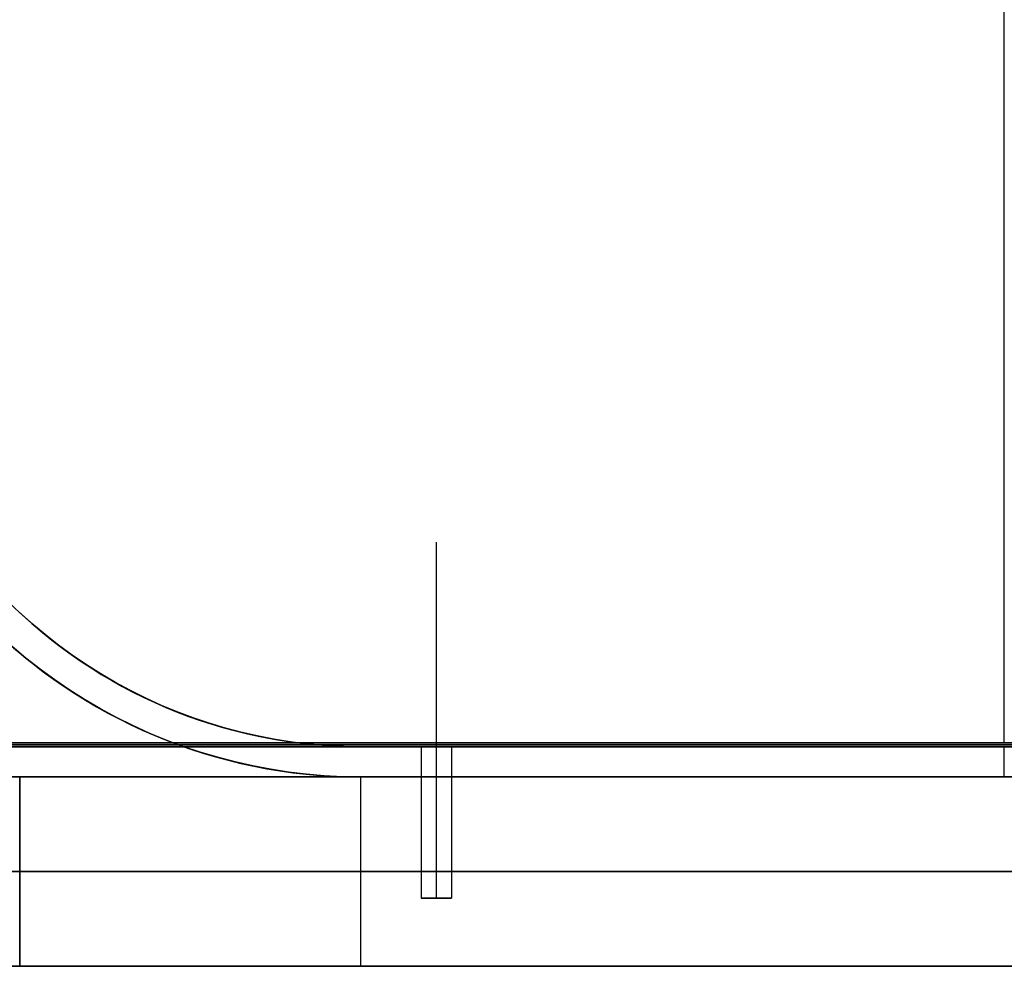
# Model space of a CAD drawing. Extents: x -1808 to 814, y 59 to 2017.
# Tile 19 of 52: x -715 to -585, y 693 to 818. Entities that reach past the tile are written whole.
import ezdxf

# ---------------------------------------------------------------- set-up
doc = ezdxf.new("R2010")
doc.units = 0
for name, color, linetype in [('LIVELLO_01', 12, 'CONTINUOUS'), ('LIVELLO_02', 192, 'CONTINUOUS'), ('LIVELLO_03', 5, 'CONTINUOUS'), ('PREDEFINITO', 7, 'CONTINUOUS')]:
    doc.layers.add(name, color=color, linetype=linetype)

msp = doc.modelspace()

# ---------------------------------------------------------------- linework, layer by layer
at = {"layer": 'LIVELLO_01'}
for p, q in [((-740, 718, 500), (-715, 718, 500)), ((-714.18, 718, 15.7), (-716, 718, 17.24)), ((-715, 718, 500), (-715, 718, 70)), ((-715, 718, 70), (-714.97, 718, 68.46)), ((-715, 693, 500), (-715, 718, 500)), ((-715, 718, 70), (-715, 693, 70)), ((-714.97, 718, 68.46), (-714.9, 718, 66.93)), ((-714.9, 718, 66.93), (-714.76, 718, 65.4)), ((-714.76, 718, 65.4), (-714.58, 718, 63.87)), ((-714.58, 718, 63.87), (-714.35, 718, 62.35)), ((-714.35, 718, 62.35), (-714.06, 718, 60.84)), ((-712.3, 718, 14.22), (-714.18, 718, 15.7)), ((-714.06, 718, 60.84), (-713.72, 718, 59.35)), ((-713.72, 718, 59.35), (-713.33, 718, 57.86)), ((-713.33, 718, 57.86), (-712.89, 718, 56.39)), ((-712.89, 718, 56.39), (-712.4, 718, 54.93)), ((-712.4, 718, 54.93), (-711.86, 718, 53.49)), ((-710.37, 718, 12.81), (-712.3, 718, 14.22)), ((-711.86, 718, 53.49), (-711.27, 718, 52.07)), ((-711.27, 718, 52.07), (-710.64, 718, 50.67)), ((-710.64, 718, 50.67), (-709.95, 718, 49.3)), ((-708.39, 718, 11.47), (-710.37, 718, 12.81)), ((-709.95, 718, 49.3), (-709.22, 718, 47.95)), ((-709.22, 718, 47.95), (-708.45, 718, 46.62)), ((-708.45, 718, 46.62), (-707.63, 718, 45.32)), ((-706.37, 718, 10.19), (-708.39, 718, 11.47)), ((-707.63, 718, 45.32), (-706.76, 718, 44.05)), ((-706.76, 718, 44.05), (-705.86, 718, 42.81)), ((-704.31, 718, 8.98), (-706.37, 718, 10.19)), ((-705.86, 718, 42.81), (-704.91, 718, 41.6)), ((-704.91, 718, 41.6), (-703.92, 718, 40.43)), ((-702.2, 718, 7.85), (-704.31, 718, 8.98)), ((-703.92, 718, 40.43), (-702.89, 718, 39.29)), ((-702.89, 718, 39.29), (-701.82, 718, 38.18)), ((-700.06, 718, 6.78), (-702.2, 718, 7.85)), ((-701.82, 718, 38.18), (-700.71, 718, 37.11)), ((-700.71, 718, 37.11), (-699.57, 718, 36.08)), ((-697.89, 718, 5.8), (-700.06, 718, 6.78)), ((-699.57, 718, 36.08), (-698.4, 718, 35.09)), ((-698.4, 718, 35.09), (-697.19, 718, 34.14)), ((-695.68, 718, 4.88), (-697.89, 718, 5.8)), ((-697.19, 718, 34.14), (-695.95, 718, 33.24)), ((-695.95, 718, 33.24), (-694.68, 718, 32.37)), ((-693.44, 718, 4.04), (-695.68, 718, 4.88)), ((-694.68, 718, 32.37), (-693.38, 718, 31.55)), ((-691.18, 718, 3.28), (-693.44, 718, 4.04)), ((-693.38, 718, 31.55), (-692.05, 718, 30.78)), ((-692.05, 718, 30.78), (-690.7, 718, 30.05)), ((-688.89, 718, 2.6), (-691.18, 718, 3.28)), ((-690.7, 718, 30.05), (-689.33, 718, 29.36)), ((-689.33, 718, 29.36), (-687.93, 718, 28.73)), ((-686.57, 718, 1.99), (-688.89, 718, 2.6)), ((-687.93, 718, 28.73), (-686.51, 718, 28.14)), ((-684.24, 718, 1.46), (-686.57, 718, 1.99)), ((-686.51, 718, 28.14), (-685.07, 718, 27.6)), ((-685.07, 718, 27.6), (-683.61, 718, 27.11)), ((-681.89, 718, 1.02), (-684.24, 718, 1.46)), ((-683.61, 718, 27.11), (-682.14, 718, 26.67)), ((-682.14, 718, 26.67), (-680.65, 718, 26.28)), ((-679.53, 718, 0.65), (-681.89, 718, 1.02)), ((-680.65, 718, 26.28), (-679.16, 718, 25.94)), ((-677.16, 718, 0.37), (-679.53, 718, 0.65)), ((-679.16, 718, 25.94), (-677.65, 718, 25.65)), ((-677.65, 718, 25.65), (-676.13, 718, 25.42)), ((-674.78, 718, 0.16), (-677.16, 718, 0.37)), ((-676.13, 718, 25.42), (-674.6, 718, 25.24)), ((-672.39, 718, 0.04), (-674.78, 718, 0.16)), ((-674.6, 718, 25.24), (-673.07, 718, 25.1)), ((-673.07, 718, 25.1), (-671.54, 718, 25.03)), ((-670, 718), (-672.39, 718, 0.04)), ((-671.54, 718, 25.03), (-670, 718, 25)), ((-670, 718, 25), (-500, 718, 25)), ((-500, 718), (-670, 718)), ((-670, 718), (-670, 693)), ((-670, 718, 25), (-670, 693, 25)), ((-662, 718, 12.5), (-662, 702, 12.5)), ((-660, 718, 10.5), (-660, 702, 10.5)), ((-660, 718, 14.5), (-660, 702, 14.5)), ((-658, 718, 12.5), (-658, 702, 12.5)), ((-585, 718, 25), (-585, 718)), ((-715, 705.5, 500), (-740, 705.5, 500)), ((-716, 705.5, 17.24), (-714.18, 705.5, 15.7)), ((-714.97, 705.5, 68.46), (-715, 705.5, 70)), ((-715, 705.5, 70), (-715, 705.5, 500)), ((-714.9, 705.5, 66.93), (-714.97, 705.5, 68.46)), ((-714.76, 705.5, 65.4), (-714.9, 705.5, 66.93)), ((-714.58, 705.5, 63.87), (-714.76, 705.5, 65.4)), ((-714.35, 705.5, 62.35), (-714.58, 705.5, 63.87)), ((-714.06, 705.5, 60.84), (-714.35, 705.5, 62.35)), ((-714.18, 705.5, 15.7), (-712.3, 705.5, 14.22)), ((-713.72, 705.5, 59.35), (-714.06, 705.5, 60.84)), ((-713.33, 705.5, 57.86), (-713.72, 705.5, 59.35)), ((-712.89, 705.5, 56.39), (-713.33, 705.5, 57.86)), ((-712.4, 705.5, 54.93), (-712.89, 705.5, 56.39)), ((-711.86, 705.5, 53.49), (-712.4, 705.5, 54.93)), ((-712.3, 705.5, 14.22), (-710.37, 705.5, 12.81)), ((-711.27, 705.5, 52.07), (-711.86, 705.5, 53.49)), ((-710.64, 705.5, 50.67), (-711.27, 705.5, 52.07)), ((-709.95, 705.5, 49.3), (-710.64, 705.5, 50.67)), ((-710.37, 705.5, 12.81), (-708.39, 705.5, 11.47)), ((-709.22, 705.5, 47.95), (-709.95, 705.5, 49.3)), ((-708.45, 705.5, 46.62), (-709.22, 705.5, 47.95)), ((-707.63, 705.5, 45.32), (-708.45, 705.5, 46.62)), ((-708.39, 705.5, 11.47), (-706.37, 705.5, 10.19)), ((-706.76, 705.5, 44.05), (-707.63, 705.5, 45.32)), ((-705.86, 705.5, 42.81), (-706.76, 705.5, 44.05)), ((-706.37, 705.5, 10.19), (-704.31, 705.5, 8.98)), ((-704.91, 705.5, 41.6), (-705.86, 705.5, 42.81)), ((-703.92, 705.5, 40.43), (-704.91, 705.5, 41.6)), ((-704.31, 705.5, 8.98), (-702.2, 705.5, 7.85)), ((-702.89, 705.5, 39.29), (-703.92, 705.5, 40.43)), ((-701.82, 705.5, 38.18), (-702.89, 705.5, 39.29)), ((-702.2, 705.5, 7.85), (-700.06, 705.5, 6.78)), ((-700.71, 705.5, 37.11), (-701.82, 705.5, 38.18)), ((-699.57, 705.5, 36.08), (-700.71, 705.5, 37.11)), ((-700.06, 705.5, 6.78), (-697.89, 705.5, 5.8)), ((-698.4, 705.5, 35.09), (-699.57, 705.5, 36.08)), ((-697.19, 705.5, 34.14), (-698.4, 705.5, 35.09)), ((-697.89, 705.5, 5.8), (-695.68, 705.5, 4.88)), ((-695.95, 705.5, 33.24), (-697.19, 705.5, 34.14)), ((-694.68, 705.5, 32.37), (-695.95, 705.5, 33.24)), ((-695.68, 705.5, 4.88), (-693.44, 705.5, 4.04)), ((-693.38, 705.5, 31.55), (-694.68, 705.5, 32.37)), ((-693.44, 705.5, 4.04), (-691.18, 705.5, 3.28)), ((-692.05, 705.5, 30.78), (-693.38, 705.5, 31.55)), ((-690.7, 705.5, 30.05), (-692.05, 705.5, 30.78)), ((-691.18, 705.5, 3.28), (-688.89, 705.5, 2.6)), ((-689.33, 705.5, 29.36), (-690.7, 705.5, 30.05)), ((-687.93, 705.5, 28.73), (-689.33, 705.5, 29.36)), ((-688.89, 705.5, 2.6), (-686.57, 705.5, 1.99)), ((-686.51, 705.5, 28.14), (-687.93, 705.5, 28.73)), ((-686.57, 705.5, 1.99), (-684.24, 705.5, 1.46)), ((-685.07, 705.5, 27.6), (-686.51, 705.5, 28.14)), ((-683.61, 705.5, 27.11), (-685.07, 705.5, 27.6)), ((-684.24, 705.5, 1.46), (-681.89, 705.5, 1.02)), ((-682.14, 705.5, 26.67), (-683.61, 705.5, 27.11)), ((-680.65, 705.5, 26.28), (-682.14, 705.5, 26.67)), ((-681.89, 705.5, 1.02), (-679.53, 705.5, 0.65)), ((-679.16, 705.5, 25.94), (-680.65, 705.5, 26.28)), ((-679.53, 705.5, 0.65), (-677.16, 705.5, 0.37)), ((-677.65, 705.5, 25.65), (-679.16, 705.5, 25.94)), ((-676.13, 705.5, 25.42), (-677.65, 705.5, 25.65)), ((-677.16, 705.5, 0.37), (-674.78, 705.5, 0.16)), ((-674.6, 705.5, 25.24), (-676.13, 705.5, 25.42)), ((-674.78, 705.5, 0.16), (-672.39, 705.5, 0.04)), ((-673.07, 705.5, 25.1), (-674.6, 705.5, 25.24)), ((-671.54, 705.5, 25.03), (-673.07, 705.5, 25.1)), ((-672.39, 705.5, 0.04), (-670, 705.5)), ((-670, 705.5, 25), (-671.54, 705.5, 25.03)), ((-670, 705.5), (-500, 705.5)), ((-500, 705.5, 25), (-670, 705.5, 25)), ((-662, 702, 12.5), (-658, 702, 12.5)), ((-660, 702, 14.5), (-660, 702, 10.5)), ((-740, 693, 500), (-715, 693, 500)), ((-714.18, 693, 15.7), (-716, 693, 17.24)), ((-715, 693, 500), (-715, 693, 70)), ((-715, 693, 70), (-714.97, 693, 68.46)), ((-714.97, 693, 68.46), (-714.9, 693, 66.93)), ((-714.9, 693, 66.93), (-714.76, 693, 65.4)), ((-714.76, 693, 65.4), (-714.58, 693, 63.87)), ((-714.58, 693, 63.87), (-714.35, 693, 62.35)), ((-714.35, 693, 62.35), (-714.06, 693, 60.84)), ((-712.3, 693, 14.22), (-714.18, 693, 15.7)), ((-714.06, 693, 60.84), (-713.72, 693, 59.35)), ((-713.72, 693, 59.35), (-713.33, 693, 57.86)), ((-713.33, 693, 57.86), (-712.89, 693, 56.39)), ((-712.89, 693, 56.39), (-712.4, 693, 54.93)), ((-712.4, 693, 54.93), (-711.86, 693, 53.49)), ((-710.37, 693, 12.81), (-712.3, 693, 14.22)), ((-711.86, 693, 53.49), (-711.27, 693, 52.07)), ((-711.27, 693, 52.07), (-710.64, 693, 50.67)), ((-710.64, 693, 50.67), (-709.95, 693, 49.3)), ((-708.39, 693, 11.47), (-710.37, 693, 12.81)), ((-709.95, 693, 49.3), (-709.22, 693, 47.95)), ((-709.22, 693, 47.95), (-708.45, 693, 46.62)), ((-708.45, 693, 46.62), (-707.63, 693, 45.32)), ((-706.37, 693, 10.19), (-708.39, 693, 11.47)), ((-707.63, 693, 45.32), (-706.76, 693, 44.05)), ((-706.76, 693, 44.05), (-705.86, 693, 42.81)), ((-704.31, 693, 8.98), (-706.37, 693, 10.19)), ((-705.86, 693, 42.81), (-704.91, 693, 41.6)), ((-704.91, 693, 41.6), (-703.92, 693, 40.43)), ((-702.2, 693, 7.85), (-704.31, 693, 8.98)), ((-703.92, 693, 40.43), (-702.89, 693, 39.29)), ((-702.89, 693, 39.29), (-701.82, 693, 38.18)), ((-700.06, 693, 6.78), (-702.2, 693, 7.85)), ((-701.82, 693, 38.18), (-700.71, 693, 37.11)), ((-700.71, 693, 37.11), (-699.57, 693, 36.08)), ((-697.89, 693, 5.8), (-700.06, 693, 6.78)), ((-699.57, 693, 36.08), (-698.4, 693, 35.09)), ((-698.4, 693, 35.09), (-697.19, 693, 34.14)), ((-695.68, 693, 4.88), (-697.89, 693, 5.8)), ((-697.19, 693, 34.14), (-695.95, 693, 33.24)), ((-695.95, 693, 33.24), (-694.68, 693, 32.37)), ((-693.44, 693, 4.04), (-695.68, 693, 4.88)), ((-694.68, 693, 32.37), (-693.38, 693, 31.55)), ((-691.18, 693, 3.28), (-693.44, 693, 4.04)), ((-693.38, 693, 31.55), (-692.05, 693, 30.78)), ((-692.05, 693, 30.78), (-690.7, 693, 30.05)), ((-688.89, 693, 2.6), (-691.18, 693, 3.28)), ((-690.7, 693, 30.05), (-689.33, 693, 29.36)), ((-689.33, 693, 29.36), (-687.93, 693, 28.73)), ((-686.57, 693, 1.99), (-688.89, 693, 2.6)), ((-687.93, 693, 28.73), (-686.51, 693, 28.14)), ((-684.24, 693, 1.46), (-686.57, 693, 1.99)), ((-686.51, 693, 28.14), (-685.07, 693, 27.6)), ((-685.07, 693, 27.6), (-683.61, 693, 27.11)), ((-681.89, 693, 1.02), (-684.24, 693, 1.46)), ((-683.61, 693, 27.11), (-682.14, 693, 26.67)), ((-682.14, 693, 26.67), (-680.65, 693, 26.28)), ((-679.53, 693, 0.65), (-681.89, 693, 1.02)), ((-680.65, 693, 26.28), (-679.16, 693, 25.94)), ((-677.16, 693, 0.37), (-679.53, 693, 0.65)), ((-679.16, 693, 25.94), (-677.65, 693, 25.65)), ((-677.65, 693, 25.65), (-676.13, 693, 25.42)), ((-674.78, 693, 0.16), (-677.16, 693, 0.37)), ((-676.13, 693, 25.42), (-674.6, 693, 25.24)), ((-672.39, 693, 0.04), (-674.78, 693, 0.16)), ((-674.6, 693, 25.24), (-673.07, 693, 25.1)), ((-673.07, 693, 25.1), (-671.54, 693, 25.03)), ((-670, 693), (-672.39, 693, 0.04)), ((-671.54, 693, 25.03), (-670, 693, 25)), ((-500, 693), (-670, 693)), ((-670, 693, 25), (-500, 693, 25)), ((-585, 693, 25), (-585, 693))]:
    msp.add_line(p, q, dxfattribs=at)
at = {"layer": 'LIVELLO_01', "extrusion": (-5.68434e-14, 1, 4.79154e-21)}
msp.add_circle((660, 12.5, 718), 2, dxfattribs=at)
at = {"layer": 'LIVELLO_01', "extrusion": (0, 1, 0)}
msp.add_circle((660, 12.5, 702), 2, dxfattribs=at)
at = {"layer": 'LIVELLO_02'}
for p, q in [((-585, 722.5, 492), (-585, 1163.5, 492)), ((-585, 722.5, 500), (-585, 1163.5, 500)), ((-740, 722.5, 492), (-430, 722.5, 492)), ((-430, 722.5, 500), (-740, 722.5, 500)), ((-740, 722.25, 492.25), (-430, 722.25, 492.25)), ((-430, 722.25, 499.75), (-740, 722.25, 499.75)), ((-430, 722, 499.5), (-740, 722, 499.5)), ((-740, 722, 492.5), (-430, 722, 492.5)), ((-430, 722, 496), (-740, 722, 496))]:
    msp.add_line(p, q, dxfattribs=at)
at = {"layer": 'LIVELLO_03'}
for p, q in [((-713.38, 738.25), (-715.05, 739.76)), ((-713.38, 738.25, 25), (-715.05, 739.76, 25)), ((-715.05, 739.76, 12.5), (-713.38, 738.25, 12.5)), ((-711.65, 736.8), (-713.38, 738.25)), ((-711.65, 736.8, 25), (-713.38, 738.25, 25)), ((-713.38, 738.25, 12.5), (-711.65, 736.8, 12.5)), ((-709.88, 735.41), (-711.65, 736.8)), ((-709.88, 735.41, 25), (-711.65, 736.8, 25)), ((-711.65, 736.8, 12.5), (-709.88, 735.41, 12.5)), ((-716, 735.24), (-714.18, 733.7)), ((-716, 735.24, 25), (-714.18, 733.7, 25)), ((-714.18, 733.7, 12.5), (-716, 735.24, 12.5)), ((-708.06, 734.08), (-709.88, 735.41)), ((-708.06, 734.08, 25), (-709.88, 735.41, 25)), ((-709.88, 735.41, 12.5), (-708.06, 734.08, 12.5)), ((-714.18, 733.7), (-712.3, 732.22)), ((-714.18, 733.7, 25), (-712.3, 732.22, 25)), ((-712.3, 732.22, 12.5), (-714.18, 733.7, 12.5)), ((-706.2, 732.81), (-708.06, 734.08)), ((-706.2, 732.81, 25), (-708.06, 734.08, 25)), ((-708.06, 734.08, 12.5), (-706.2, 732.81, 12.5)), ((-712.3, 732.22), (-710.37, 730.81)), ((-712.3, 732.22, 25), (-710.37, 730.81, 25)), ((-710.37, 730.81, 12.5), (-712.3, 732.22, 12.5)), ((-704.29, 731.61), (-706.2, 732.81)), ((-704.29, 731.61, 25), (-706.2, 732.81, 25)), ((-706.2, 732.81, 12.5), (-704.29, 731.61, 12.5)), ((-710.37, 730.81), (-708.39, 729.47)), ((-710.37, 730.81, 25), (-708.39, 729.47, 25)), ((-708.39, 729.47, 12.5), (-710.37, 730.81, 12.5)), ((-702.35, 730.47), (-704.29, 731.61)), ((-702.35, 730.47, 25), (-704.29, 731.61, 25)), ((-704.29, 731.61, 12.5), (-702.35, 730.47, 12.5)), ((-708.39, 729.47), (-706.37, 728.19)), ((-708.39, 729.47, 25), (-706.37, 728.19, 25)), ((-706.37, 728.19, 12.5), (-708.39, 729.47, 12.5)), ((-700.36, 729.4), (-702.35, 730.47)), ((-700.36, 729.4, 25), (-702.35, 730.47, 25)), ((-702.35, 730.47, 12.5), (-700.36, 729.4, 12.5)), ((-698.35, 728.4), (-700.36, 729.4)), ((-698.35, 728.4, 25), (-700.36, 729.4, 25)), ((-700.36, 729.4, 12.5), (-698.35, 728.4, 12.5)), ((-706.37, 728.19), (-704.31, 726.98)), ((-706.37, 728.19, 25), (-704.31, 726.98, 25)), ((-704.31, 726.98, 12.5), (-706.37, 728.19, 12.5)), ((-696.29, 727.46), (-698.35, 728.4)), ((-696.29, 727.46, 25), (-698.35, 728.4, 25)), ((-698.35, 728.4, 12.5), (-696.29, 727.46, 12.5)), ((-704.31, 726.98), (-702.2, 725.85)), ((-704.31, 726.98, 25), (-702.2, 725.85, 25)), ((-702.2, 725.85, 12.5), (-704.31, 726.98, 12.5)), ((-694.21, 726.6), (-696.29, 727.46)), ((-694.21, 726.6, 25), (-696.29, 727.46, 25)), ((-696.29, 727.46, 12.5), (-694.21, 726.6, 12.5)), ((-702.2, 725.85), (-700.06, 724.78)), ((-702.2, 725.85, 25), (-700.06, 724.78, 25)), ((-700.06, 724.78, 12.5), (-702.2, 725.85, 12.5)), ((-692.1, 725.81), (-694.21, 726.6)), ((-692.1, 725.81, 25), (-694.21, 726.6, 25)), ((-694.21, 726.6, 12.5), (-692.1, 725.81, 12.5)), ((-689.97, 725.09), (-692.1, 725.81)), ((-689.97, 725.09, 25), (-692.1, 725.81, 25)), ((-692.1, 725.81, 12.5), (-689.97, 725.09, 12.5)), ((-700.06, 724.78), (-697.89, 723.8)), ((-700.06, 724.78, 25), (-697.89, 723.8, 25)), ((-697.89, 723.8, 12.5), (-700.06, 724.78, 12.5)), ((-687.81, 724.45), (-689.97, 725.09)), ((-687.81, 724.45, 25), (-689.97, 725.09, 25)), ((-689.97, 725.09, 12.5), (-687.81, 724.45, 12.5)), ((-685.63, 723.88), (-687.81, 724.45)), ((-685.63, 723.88, 25), (-687.81, 724.45, 25)), ((-687.81, 724.45, 12.5), (-685.63, 723.88, 12.5)), ((-697.89, 723.8), (-695.68, 722.88)), ((-697.89, 723.8, 25), (-695.68, 722.88, 25)), ((-695.68, 722.88, 12.5), (-697.89, 723.8, 12.5)), ((-695.68, 722.88), (-693.44, 722.04)), ((-695.68, 722.88, 25), (-693.44, 722.04, 25)), ((-693.44, 722.04, 12.5), (-695.68, 722.88, 12.5)), ((-683.43, 723.38), (-685.63, 723.88)), ((-683.43, 723.38, 25), (-685.63, 723.88, 25)), ((-685.63, 723.88, 12.5), (-683.43, 723.38, 12.5)), ((-681.21, 722.96), (-683.43, 723.38)), ((-681.21, 722.96, 25), (-683.43, 723.38, 25)), ((-683.43, 723.38, 12.5), (-681.21, 722.96, 12.5)), ((-678.99, 722.61), (-681.21, 722.96)), ((-678.99, 722.61, 25), (-681.21, 722.96, 25)), ((-681.21, 722.96, 12.5), (-678.99, 722.61, 12.5)), ((-430, 722, 475), (-740, 722, 475)), ((-430, 722, 500), (-740, 722, 500)), ((-740, 722, 487.5), (-430, 722, 487.5)), ((-693.44, 722.04), (-691.18, 721.28)), ((-693.44, 722.04, 25), (-691.18, 721.28, 25)), ((-691.18, 721.28, 12.5), (-693.44, 722.04, 12.5)), ((-676.75, 722.35), (-678.99, 722.61)), ((-676.75, 722.35, 25), (-678.99, 722.61, 25)), ((-678.99, 722.61, 12.5), (-676.75, 722.35, 12.5)), ((-674.5, 722.15), (-676.75, 722.35)), ((-674.5, 722.15, 25), (-676.75, 722.35, 25)), ((-676.75, 722.35, 12.5), (-674.5, 722.15, 12.5)), ((-672.25, 722.04), (-674.5, 722.15)), ((-672.25, 722.04, 25), (-674.5, 722.15, 25)), ((-674.5, 722.15, 12.5), (-672.25, 722.04, 12.5)), ((-670, 722), (-672.25, 722.04)), ((-670, 722, 25), (-672.25, 722.04, 25)), ((-672.25, 722.04, 12.5), (-670, 722, 12.5)), ((-500, 722), (-670, 722)), ((-500, 722, 25), (-670, 722, 25)), ((-670, 722, 12.5), (-662, 722, 12.5)), ((-670, 722), (-670, 722, 25)), ((-662, 722, 12.5), (-662, 718, 12.5)), ((-660, 722, 10.5), (-660, 718, 10.5)), ((-660, 722, 14.5), (-660, 718, 14.5)), ((-658, 722, 12.5), (-512, 722, 12.5)), ((-658, 722, 12.5), (-658, 718, 12.5)), ((-585, 718), (-585, 722)), ((-585, 718, 25), (-585, 722, 25)), ((-691.18, 721.28), (-688.89, 720.6)), ((-691.18, 721.28, 25), (-688.89, 720.6, 25)), ((-688.89, 720.6, 12.5), (-691.18, 721.28, 12.5)), ((-688.89, 720.6), (-686.57, 719.99)), ((-688.89, 720.6, 25), (-686.57, 719.99, 25)), ((-686.57, 719.99, 12.5), (-688.89, 720.6, 12.5)), ((-686.57, 719.99), (-684.24, 719.46)), ((-686.57, 719.99, 25), (-684.24, 719.46, 25)), ((-684.24, 719.46, 12.5), (-686.57, 719.99, 12.5)), ((-684.24, 719.46), (-681.89, 719.02)), ((-684.24, 719.46, 25), (-681.89, 719.02, 25)), ((-681.89, 719.02, 12.5), (-684.24, 719.46, 12.5)), ((-681.89, 719.02), (-679.53, 718.65)), ((-681.89, 719.02, 25), (-679.53, 718.65, 25)), ((-679.53, 718.65, 12.5), (-681.89, 719.02, 12.5)), ((-740, 718, 475), (-430, 718, 475)), ((-740, 718, 500), (-430, 718, 500)), ((-430, 718, 487.5), (-740, 718, 487.5)), ((-679.53, 718.65), (-677.16, 718.37)), ((-679.53, 718.65, 25), (-677.16, 718.37, 25)), ((-677.16, 718.37, 12.5), (-679.53, 718.65, 12.5)), ((-677.16, 718.37), (-674.78, 718.16)), ((-677.16, 718.37, 25), (-674.78, 718.16, 25)), ((-674.78, 718.16, 12.5), (-677.16, 718.37, 12.5)), ((-674.78, 718.16), (-672.39, 718.04)), ((-674.78, 718.16, 25), (-672.39, 718.04, 25)), ((-672.39, 718.04, 12.5), (-674.78, 718.16, 12.5)), ((-672.39, 718.04), (-670, 718)), ((-672.39, 718.04, 25), (-670, 718, 25)), ((-670, 718, 12.5), (-672.39, 718.04, 12.5)), ((-670, 718), (-500, 718)), ((-670, 718, 25), (-500, 718, 25)), ((-662, 718, 12.5), (-670, 718, 12.5)), ((-670, 718), (-670, 718, 25)), ((-512, 718, 12.5), (-658, 718, 12.5))]:
    msp.add_line(p, q, dxfattribs=at)
at = {"layer": 'LIVELLO_03', "extrusion": (2.84217e-14, 1, 2.84217e-14)}
msp.add_circle((660, 12.5, 722), 2, dxfattribs=at)
at = {"layer": 'LIVELLO_03', "extrusion": (-2.84217e-14, 1, 2.84217e-14)}
msp.add_circle((660, 12.5, 718), 2, dxfattribs=at)
at = {"layer": 'PREDEFINITO'}
for p, q in [((-660, 749, 12.5), (-660, 702, 12.5)), ((-740, 722, 475), (-430, 722, 475)), ((-670, 722), (-500, 722)), ((-455, 718, 500), (-715, 718, 500)), ((-670, 718, 25), (-500, 718, 25)), ((-670, 718), (-500, 718))]:
    msp.add_line(p, q, dxfattribs=at)
for radius in [70, 66]:
    msp.add_arc((-670, 788), radius, 180, 270, dxfattribs=at)

doc.saveas('drawing.dxf')
